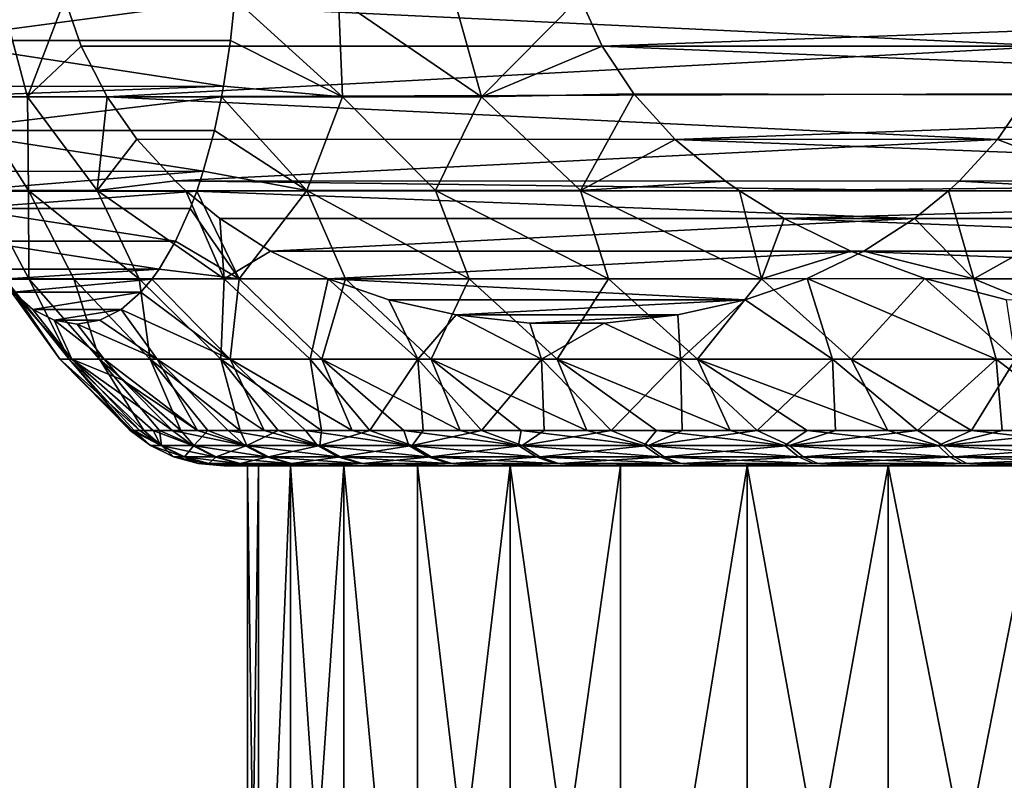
# Model space of a CAD drawing. Header units: metres. Extents: x -150 to 310, y -128 to 84.
# Tile 207 of 256: x 64.41 to 71.37, y 33.88 to 39.25. Entities that reach past the tile are written whole.
import ezdxf

# ---------------------------------------------------------------- set-up
doc = ezdxf.new("R2010")
doc.units = ezdxf.units.M
doc.layers.add('solid_26009703_SW0001', color=7, linetype='CONTINUOUS')

msp = doc.modelspace()

# ---------------------------------------------------------------- linework, layer by layer
at = {"layer": 'solid_26009703_SW0001'}
for points in [[(65.93293, 39.398823, 7.486601), (63.700714, 39.438122, -2.008137), (63.735203, 39.104362, -1.861442)], [(65.901894, 39.105255, 7.354596), (65.93293, 39.398823, 7.486601), (63.735203, 39.104362, -1.861442)], [(64.285271, 39.39843, -4.303117), (64.467827, 38.707348, -4.372815), (64.054222, 38.707348, -2.999562)], [(64.285271, 39.39843, -4.303117), (64.732925, 39.398655, -5.408092), (64.467827, 38.707348, -4.372815)], [(64.732925, 39.398655, -5.408092), (64.848427, 39.06432, -5.516674), (64.467827, 38.707348, -4.372815)], [(71.713104, 39.063911, -11.969803), (64.732925, 39.398655, -5.408092), (71.832237, 39.411186, -12.08179)], [(71.713104, 39.063911, -11.969803), (64.848427, 39.06432, -5.516674), (64.732925, 39.398655, -5.408092)], [(66.694458, 38.707348, 8.230797), (65.93293, 39.398823, 7.486601), (65.901894, 39.105255, 7.354596)], [(66.694458, 38.707348, 8.230797), (66.664818, 39.39843, 8.425296), (65.93293, 39.398823, 7.486601)], [(67.676613, 38.707348, 9.275915), (67.482162, 39.39843, 9.294887), (66.664818, 39.39843, 8.425296)], [(66.694458, 38.707348, 8.230797), (67.676613, 38.707348, 9.275915), (66.664818, 39.39843, 8.425296)], [(67.676613, 38.707348, 9.275915), (68.370743, 39.411201, 10.083296), (67.482162, 39.39843, 9.294887)], [(67.676613, 38.707348, 9.275915), (68.527275, 39.063938, 10.130468), (68.370743, 39.411201, 10.083296)], [(77.699997, 39.398655, 12.894634), (68.370743, 39.411201, 10.083296), (68.527275, 39.063938, 10.130468)], [(77.548218, 39.064339, 12.848897), (77.699997, 39.398655, 12.894634), (68.527275, 39.063938, 10.130468)], [(65.852722, 38.781151, 7.14545), (65.901894, 39.105255, 7.354596), (63.735203, 39.104362, -1.861442)], [(65.852722, 38.781151, 7.14545), (63.735203, 39.104362, -1.861442), (63.78442, 38.780193, -1.652086)], [(65.852722, 38.781151, 7.14545), (66.694458, 38.707348, 8.230797), (65.901894, 39.105255, 7.354596)], [(64.848427, 39.06432, -5.516674), (65.031738, 38.707207, -5.688996), (64.467827, 38.707348, -4.372815)], [(71.713104, 39.063911, -11.969803), (65.031738, 38.707207, -5.688996), (64.848427, 39.06432, -5.516674)], [(71.542503, 38.728016, -11.809426), (65.031738, 38.707207, -5.688996), (71.713104, 39.063911, -11.969803)], [(67.676613, 38.707348, 9.275915), (68.751465, 38.728046, 10.198026), (68.527275, 39.063938, 10.130468)], [(77.307312, 38.707207, 12.776302), (77.548218, 39.064339, 12.848897), (68.527275, 39.063938, 10.130468)], [(77.307312, 38.707207, 12.776302), (68.527275, 39.063938, 10.130468), (68.751465, 38.728046, 10.198026)], [(65.852722, 38.781151, 7.14545), (63.78442, 38.780193, -1.652086), (63.797993, 38.706795, -1.594354)], [(65.852722, 38.781151, 7.14545), (63.797993, 38.706795, -1.594354), (65.838982, 38.706802, 7.086995)], [(65.852722, 38.781151, 7.14545), (65.838982, 38.706802, 7.086995), (66.694458, 38.707348, 8.230797)], [(65.838982, 38.706802, 7.086995), (63.797993, 38.706795, -1.594354), (63.848747, 38.468216, -1.378482)], [(65.788422, 38.469013, 6.871935), (65.838982, 38.706802, 7.086995), (63.848747, 38.468216, -1.378482)], [(64.054222, 38.707348, -2.999562), (64.476067, 38.044098, -3.622504), (64.14505, 38.044098, -2.247864)], [(64.054222, 38.707348, -2.999562), (64.467827, 38.707348, -4.372815), (64.476067, 38.044098, -3.622504)], [(64.467827, 38.707348, -4.372815), (64.959503, 38.044098, -4.95122), (64.476067, 38.044098, -3.622504)], [(64.467827, 38.707348, -4.372815), (65.031738, 38.707207, -5.688996), (64.959503, 38.044098, -4.95122)], [(65.031738, 38.707207, -5.688996), (65.240944, 38.406948, -5.885658), (64.959503, 38.044098, -4.95122)], [(71.320038, 38.406052, -11.600301), (65.031738, 38.707207, -5.688996), (71.542503, 38.728016, -11.809426)], [(71.320038, 38.406052, -11.600301), (65.240944, 38.406948, -5.885658), (65.031738, 38.707207, -5.688996)], [(66.440857, 38.044098, 7.517391), (65.838982, 38.706802, 7.086995), (65.788422, 38.469013, 6.871935)], [(66.440857, 38.044098, 7.517391), (66.694458, 38.707348, 8.230797), (65.838982, 38.706802, 7.086995)], [(66.440857, 38.044098, 7.517391), (67.349678, 38.044098, 8.600533), (66.694458, 38.707348, 8.230797)], [(67.349678, 38.044098, 8.600533), (67.676613, 38.707348, 9.275915), (66.694458, 38.707348, 8.230797)], [(67.349678, 38.044098, 8.600533), (68.374496, 38.044098, 9.574645), (67.676613, 38.707348, 9.275915)], [(68.374496, 38.044098, 9.574645), (68.751465, 38.728046, 10.198026), (67.676613, 38.707348, 9.275915)], [(68.374496, 38.044098, 9.574645), (69.043793, 38.406086, 10.286118), (68.751465, 38.728046, 10.198026)], [(77.307312, 38.707207, 12.776302), (68.751465, 38.728046, 10.198026), (69.043793, 38.406086, 10.286118)], [(77.032425, 38.406971, 12.693464), (77.307312, 38.707207, 12.776302), (69.043793, 38.406086, 10.286118)], [(72.27047, 38.044098, -11.824072), (71.320038, 38.406052, -11.600301), (71.542503, 38.728016, -11.809426)], [(65.710274, 38.18066, 6.539548), (65.788422, 38.469013, 6.871935), (63.848747, 38.468216, -1.378482)], [(65.710274, 38.18066, 6.539548), (63.848747, 38.468216, -1.378482), (63.926884, 38.180069, -1.046128)], [(65.710274, 38.18066, 6.539548), (66.440857, 38.044098, 7.517391), (65.788422, 38.469013, 6.871935)], [(65.240944, 38.406948, -5.885658), (65.510452, 38.112785, -6.139007), (64.959503, 38.044098, -4.95122)], [(71.320038, 38.406052, -11.600301), (65.510452, 38.112785, -6.139007), (65.240944, 38.406948, -5.885658)], [(71.050278, 38.111835, -11.34671), (65.510452, 38.112785, -6.139007), (71.320038, 38.406052, -11.600301)], [(68.374496, 38.044098, 9.574645), (69.398285, 38.111866, 10.392942), (69.043793, 38.406086, 10.286118)], [(76.678276, 38.112812, 12.586742), (77.032425, 38.406971, 12.693464), (69.043793, 38.406086, 10.286118)], [(76.678276, 38.112812, 12.586742), (69.043793, 38.406086, 10.286118), (69.398285, 38.111866, 10.392942)], [(72.27047, 38.044098, -11.824072), (71.050278, 38.111835, -11.34671), (71.320038, 38.406052, -11.600301)], [(65.710274, 38.18066, 6.539548), (63.926884, 38.180069, -1.046128), (63.972435, 38.04155, -0.852363)], [(65.710274, 38.18066, 6.539548), (63.972435, 38.04155, -0.852363), (65.664543, 38.04155, 6.345003)], [(65.710274, 38.18066, 6.539548), (65.664543, 38.04155, 6.345003), (66.440857, 38.044098, 7.517391)], [(65.510452, 38.112785, -6.139007), (65.587097, 38.041771, -6.211057), (64.959503, 38.044098, -4.95122)], [(70.974632, 38.041786, -11.275604), (65.587097, 38.041771, -6.211057), (65.510452, 38.112785, -6.139007)], [(70.974632, 38.041786, -11.275604), (65.510452, 38.112785, -6.139007), (71.050278, 38.111835, -11.34671)], [(68.374496, 38.044098, 9.574645), (69.497726, 38.041786, 10.422909), (69.398285, 38.111866, 10.392942)], [(76.678276, 38.112812, 12.586742), (69.398285, 38.111866, 10.392942), (69.497726, 38.041786, 10.422909)], [(76.678276, 38.112812, 12.586742), (69.497726, 38.041786, 10.422909), (76.577522, 38.041771, 12.55638)], [(72.27047, 38.044098, -11.824072), (70.974632, 38.041786, -11.275604), (71.050278, 38.111835, -11.34671)], [(65.664543, 38.04155, 6.345003), (63.972435, 38.04155, -0.852363), (64.018692, 37.917412, -0.655608)], [(65.618431, 37.917778, 6.14887), (65.664543, 38.04155, 6.345003), (64.018692, 37.917412, -0.655608)], [(64.14505, 38.044098, -2.247864), (64.476967, 37.421936, -2.198106), (64.307335, 37.421936, -0.850841)], [(64.14505, 38.044098, -2.247864), (64.476067, 38.044098, -3.622504), (64.476967, 37.421936, -2.198106)], [(64.476067, 38.044098, -3.622504), (65.257515, 37.421936, -4.794946), (64.794998, 37.421936, -3.518239)], [(64.476067, 38.044098, -3.622504), (64.959503, 38.044098, -4.95122), (65.257515, 37.421936, -4.794946)], [(64.476067, 38.044098, -3.622504), (64.794998, 37.421936, -3.518239), (64.476967, 37.421936, -2.198106)], [(64.959503, 38.044098, -4.95122), (65.858795, 37.421936, -6.012467), (65.257515, 37.421936, -4.794946)], [(64.959503, 38.044098, -4.95122), (65.587097, 38.041771, -6.211057), (65.858795, 37.421936, -6.012467)], [(70.734291, 37.846638, -11.049666), (65.587097, 38.041771, -6.211057), (70.974632, 38.041786, -11.275604)], [(65.587097, 38.041771, -6.211057), (65.826248, 37.8475, -6.435871), (65.858795, 37.421936, -6.012467)], [(70.734291, 37.846638, -11.049666), (65.826248, 37.8475, -6.435871), (65.587097, 38.041771, -6.211057)], [(65.963646, 37.421936, 6.194378), (65.664543, 38.04155, 6.345003), (65.618431, 37.917778, 6.14887)], [(65.963646, 37.421936, 6.194378), (66.440857, 38.044098, 7.517391), (65.664543, 38.04155, 6.345003)], [(65.963646, 37.421936, 6.194378), (66.715782, 37.421936, 7.324897), (66.440857, 38.044098, 7.517391)], [(67.588676, 37.421936, 8.365009), (67.349678, 38.044098, 8.600533), (66.440857, 38.044098, 7.517391)], [(66.715782, 37.421936, 7.324897), (67.588676, 37.421936, 8.365009), (66.440857, 38.044098, 7.517391)], [(68.571564, 37.421936, 9.301876), (68.374496, 38.044098, 9.574645), (67.349678, 38.044098, 8.600533)], [(67.588676, 37.421936, 8.365009), (68.571564, 37.421936, 9.301876), (67.349678, 38.044098, 8.600533)], [(69.652298, 37.421936, 10.123935), (69.497726, 38.041786, 10.422909), (68.374496, 38.044098, 9.574645)], [(68.571564, 37.421936, 9.301876), (69.652298, 37.421936, 10.123935), (68.374496, 38.044098, 9.574645)], [(69.652298, 37.421936, 10.123935), (69.813522, 37.846661, 10.518073), (69.497726, 38.041786, 10.422909)], [(76.577522, 38.041771, 12.55638), (69.497726, 38.041786, 10.422909), (69.813522, 37.846661, 10.518073)], [(76.263298, 37.847527, 12.461691), (76.577522, 38.041771, 12.55638), (69.813522, 37.846661, 10.518073)], [(70.734291, 37.846638, -11.049666), (70.974632, 38.041786, -11.275604), (71.153679, 37.421936, -10.990993)], [(72.27047, 38.044098, -11.824072), (71.153679, 37.421936, -10.990993), (70.974632, 38.041786, -11.275604)], [(72.27047, 38.044098, -11.824072), (72.403137, 37.421936, -11.51524), (71.153679, 37.421936, -10.990993)], [(65.514244, 37.686901, 5.705705), (65.618431, 37.917778, 6.14887), (64.018692, 37.917412, -0.655608)], [(65.514244, 37.686901, 5.705705), (64.018692, 37.917412, -0.655608), (64.122841, 37.686699, -0.212604)], [(65.514244, 37.686901, 5.705705), (65.963646, 37.421936, 6.194378), (65.618431, 37.917778, 6.14887)], [(65.826248, 37.8475, -6.435871), (66.18425, 37.617474, -6.772407), (65.858795, 37.421936, -6.012467)], [(70.734291, 37.846638, -11.049666), (66.18425, 37.617474, -6.772407), (65.826248, 37.8475, -6.435871)], [(70.376251, 37.616768, -10.713093), (66.18425, 37.617474, -6.772407), (70.734291, 37.846638, -11.049666)], [(69.652298, 37.421936, 10.123935), (70.284019, 37.616787, 10.659857), (69.813522, 37.846661, 10.518073)], [(75.792862, 37.6175, 12.319926), (76.263298, 37.847527, 12.461691), (69.813522, 37.846661, 10.518073)], [(75.792862, 37.6175, 12.319926), (69.813522, 37.846661, 10.518073), (70.284019, 37.616787, 10.659857)], [(70.376251, 37.616768, -10.713093), (70.734291, 37.846638, -11.049666), (71.153679, 37.421936, -10.990993)], [(65.514244, 37.686901, 5.705705), (64.122841, 37.686699, -0.212604), (65.397804, 37.48867, 5.210455)], [(65.397804, 37.48867, 5.210455), (64.122841, 37.686699, -0.212604), (64.239243, 37.488567, 0.282486)], [(65.514244, 37.686901, 5.705705), (65.397804, 37.48867, 5.210455), (65.963646, 37.421936, 6.194378)], [(66.18425, 37.617474, -6.772407), (66.591309, 37.421528, -7.155066), (65.858795, 37.421936, -6.012467)], [(70.376251, 37.616768, -10.713093), (66.591309, 37.421528, -7.155066), (66.18425, 37.617474, -6.772407)], [(69.977211, 37.424316, -10.33798), (66.591309, 37.421528, -7.155066), (70.376251, 37.616768, -10.713093)], [(69.652298, 37.421936, 10.123935), (70.808395, 37.424332, 10.817875), (70.284019, 37.616787, 10.659857)], [(69.977211, 37.424316, -10.33798), (70.376251, 37.616768, -10.713093), (71.153679, 37.421936, -10.990993)], [(75.792862, 37.6175, 12.319926), (70.284019, 37.616787, 10.659857), (75.257866, 37.421524, 12.158709)], [(75.257866, 37.421524, 12.158709), (70.284019, 37.616787, 10.659857), (70.808395, 37.424332, 10.817875)], [(65.397804, 37.48867, 5.210455), (64.239243, 37.488567, 0.282486), (64.290283, 37.41832, 0.499602)], [(65.397804, 37.48867, 5.210455), (64.290283, 37.41832, 0.499602), (65.346687, 37.418312, 4.993033)], [(64.290283, 37.41832, 0.499602), (64.307335, 37.421936, -0.850841), (64.697769, 36.853291, 0.076805)], [(64.307335, 37.421936, -0.850841), (64.763374, 36.853291, -1.245109), (64.697769, 36.853291, 0.076805)], [(64.307335, 37.421936, -0.850841), (64.476967, 37.421936, -2.198106), (64.763374, 36.853291, -1.245109)], [(64.476967, 37.421936, -2.198106), (64.976578, 36.853291, -2.551365), (64.763374, 36.853291, -1.245109)], [(64.476967, 37.421936, -2.198106), (64.794998, 37.421936, -3.518239), (64.976578, 36.853291, -2.551365)], [(64.794998, 37.421936, -3.518239), (65.334702, 36.853291, -3.825536), (64.976578, 36.853291, -2.551365)], [(64.794998, 37.421936, -3.518239), (65.257515, 37.421936, -4.794946), (65.334702, 36.853291, -3.825536)], [(65.257515, 37.421936, -4.794946), (65.833229, 36.853291, -5.051599), (65.334702, 36.853291, -3.825536)], [(65.257515, 37.421936, -4.794946), (65.858795, 37.421936, -6.012467), (65.833229, 36.853291, -5.051599)], [(65.397804, 37.48867, 5.210455), (65.346687, 37.418312, 4.993033), (65.963646, 37.421936, 6.194378)], [(65.899879, 36.853291, 5.189997), (65.963646, 37.421936, 6.194378), (65.346687, 37.418312, 4.993033)], [(65.858795, 37.421936, -6.012467), (66.465897, 36.853291, -6.214135), (65.833229, 36.853291, -5.051599)], [(65.858795, 37.421936, -6.012467), (66.591309, 37.421528, -7.155066), (66.465897, 36.853291, -6.214135)], [(65.899879, 36.853291, 5.189997), (66.547623, 36.853291, 6.3442), (65.963646, 37.421936, 6.194378)], [(66.547623, 36.853291, 6.3442), (66.715782, 37.421936, 7.324897), (65.963646, 37.421936, 6.194378)], [(66.591309, 37.421528, -7.155066), (67.224754, 36.853291, -7.298524), (66.465897, 36.853291, -6.214135)], [(66.547623, 36.853291, 6.3442), (67.320526, 36.853291, 7.418622), (66.715782, 37.421936, 7.324897)], [(66.591309, 37.421528, -7.155066), (69.977211, 37.424316, -10.33798), (69.539116, 37.271797, -9.926144)], [(66.591309, 37.421528, -7.155066), (67.020729, 37.272297, -7.558738), (67.224754, 36.853291, -7.298524)], [(66.591309, 37.421528, -7.155066), (69.539116, 37.271797, -9.926144), (67.020729, 37.272297, -7.558738)], [(67.320526, 36.853291, 7.418622), (67.588676, 37.421936, 8.365009), (66.715782, 37.421936, 7.324897)], [(67.320526, 36.853291, 7.418622), (68.20887, 36.853291, 8.39975), (67.588676, 37.421936, 8.365009)], [(68.20887, 36.853291, 8.39975), (68.571564, 37.421936, 9.301876), (67.588676, 37.421936, 8.365009)], [(68.20887, 36.853291, 8.39975), (69.201477, 36.853291, 9.275246), (68.571564, 37.421936, 9.301876)], [(69.201477, 36.853291, 9.275246), (69.652298, 37.421936, 10.123935), (68.571564, 37.421936, 9.301876)], [(69.201477, 36.853291, 9.275246), (70.285866, 36.853291, 10.034101), (69.652298, 37.421936, 10.123935)], [(69.539116, 37.271797, -9.926144), (69.977211, 37.424316, -10.33798), (70.1558, 36.853291, -9.952374)], [(70.285866, 36.853291, 10.034101), (70.808395, 37.424332, 10.817875), (69.652298, 37.421936, 10.123935)], [(69.977211, 37.424316, -10.33798), (71.310005, 36.853291, -10.600121), (70.1558, 36.853291, -9.952374)], [(69.977211, 37.424316, -10.33798), (71.153679, 37.421936, -10.990993), (71.310005, 36.853291, -10.600121)], [(70.285866, 36.853291, 10.034101), (71.448402, 36.853291, 10.66677), (70.808395, 37.424332, 10.817875)], [(75.257866, 37.421524, 12.158709), (70.808395, 37.424332, 10.817875), (71.384079, 37.271812, 10.991355)], [(71.448402, 36.853291, 10.66677), (71.384079, 37.271812, 10.991355), (70.808395, 37.424332, 10.817875)], [(71.153679, 37.421936, -10.990993), (72.529472, 36.853291, -11.114565), (71.310005, 36.853291, -10.600121)], [(71.153679, 37.421936, -10.990993), (72.403137, 37.421936, -11.51524), (72.529472, 36.853291, -11.114565)], [(64.290283, 37.41832, 0.499602), (64.697769, 36.853291, 0.076805), (64.780579, 36.853291, 1.397753)], [(64.367058, 37.327534, 0.826169), (64.290283, 37.41832, 0.499602), (64.780579, 36.853291, 1.397753)], [(65.346687, 37.418312, 4.993033), (64.290283, 37.41832, 0.499602), (64.367058, 37.327534, 0.826169)], [(65.269958, 37.327572, 4.666637), (65.346687, 37.418312, 4.993033), (64.367058, 37.327534, 0.826169)], [(65.899879, 36.853291, 5.189997), (65.346687, 37.418312, 4.993033), (65.269958, 37.327572, 4.666637)], [(65.269958, 37.327572, 4.666637), (64.367058, 37.327534, 0.826169), (64.506332, 37.205521, 1.418551)], [(64.506332, 37.205521, 1.418551), (64.367058, 37.327534, 0.826169), (64.780579, 36.853291, 1.397753)], [(65.130661, 37.205528, 4.074151), (65.269958, 37.327572, 4.666637), (64.506332, 37.205521, 1.418551)], [(65.130661, 37.205528, 4.074151), (65.899879, 36.853291, 5.189997), (65.269958, 37.327572, 4.666637)], [(67.020729, 37.272297, -7.558738), (67.497559, 37.165985, -8.006984), (67.224754, 36.853291, -7.298524)], [(67.020729, 37.272297, -7.558738), (69.539116, 37.271797, -9.926144), (67.497559, 37.165985, -8.006984)], [(67.497559, 37.165985, -8.006984), (69.539116, 37.271797, -9.926144), (69.061935, 37.165596, -9.477571)], [(69.061935, 37.165596, -9.477571), (69.539116, 37.271797, -9.926144), (69.081375, 36.853291, -9.179471)], [(69.539116, 37.271797, -9.926144), (70.1558, 36.853291, -9.952374), (69.081375, 36.853291, -9.179471)], [(65.130661, 37.205528, 4.074151), (64.506332, 37.205521, 1.418551), (64.656784, 37.130245, 2.058514)], [(64.656784, 37.130245, 2.058514), (64.506332, 37.205521, 1.418551), (64.780579, 36.853291, 1.397753)], [(65.130661, 37.205528, 4.074151), (64.656784, 37.130245, 2.058514), (64.980194, 37.130238, 3.434139)], [(65.130661, 37.205528, 4.074151), (64.980194, 37.130238, 3.434139), (65.385437, 36.853291, 3.970526)], [(65.130661, 37.205528, 4.074151), (65.385437, 36.853291, 3.970526), (65.899879, 36.853291, 5.189997)], [(67.497559, 37.165985, -8.006984), (68.10025, 36.853291, -8.29113), (67.224754, 36.853291, -7.298524)], [(67.497559, 37.165985, -8.006984), (68.017967, 37.107975, -8.49619), (68.10025, 36.853291, -8.29113)], [(67.497559, 37.165985, -8.006984), (69.061935, 37.165596, -9.477571), (68.017967, 37.107975, -8.49619)], [(68.017967, 37.107975, -8.49619), (69.061935, 37.165596, -9.477571), (68.541672, 37.107841, -8.9885)], [(68.541672, 37.107841, -8.9885), (69.061935, 37.165596, -9.477571), (69.081375, 36.853291, -9.179471)], [(64.656784, 37.130245, 2.058514), (65.010765, 36.853291, 2.701124), (64.818489, 37.099998, 2.746327)], [(64.980194, 37.130238, 3.434139), (64.656784, 37.130245, 2.058514), (64.818489, 37.099998, 2.746327)], [(64.656784, 37.130245, 2.058514), (64.780579, 36.853291, 1.397753), (65.010765, 36.853291, 2.701124)], [(64.980194, 37.130238, 3.434139), (64.818489, 37.099998, 2.746327), (65.385437, 36.853291, 3.970526)], [(65.385437, 36.853291, 3.970526), (64.818489, 37.099998, 2.746327), (65.010765, 36.853291, 2.701124)], [(68.017967, 37.107975, -8.49619), (68.541672, 37.107841, -8.9885), (68.10025, 36.853291, -8.29113)], [(68.541672, 37.107841, -8.9885), (69.081375, 36.853291, -9.179471), (68.10025, 36.853291, -8.29113)], [(65.261246, 36.349998, 1.242149), (64.780579, 36.853291, 1.397753), (64.697769, 36.853291, 0.076805)], [(65.193466, 36.349998, -0.121588), (64.697769, 36.853291, 0.076805), (64.763374, 36.853291, -1.245109)], [(65.206749, 36.349998, 0.561305), (65.261246, 36.349998, 1.242149), (64.697769, 36.853291, 0.076805)], [(65.193466, 36.349998, -0.121588), (65.206749, 36.349998, 0.561305), (64.697769, 36.853291, 0.076805)], [(65.290558, 36.349998, -1.483553), (64.763374, 36.853291, -1.245109), (64.976578, 36.853291, -2.551365)], [(65.221436, 36.349998, -0.804037), (65.193466, 36.349998, -0.121588), (64.763374, 36.853291, -1.245109)], [(65.290558, 36.349998, -1.483553), (65.221436, 36.349998, -0.804037), (64.763374, 36.853291, -1.245109)], [(65.137016, 36.707268, 2.671442), (65.010765, 36.853291, 2.701124), (64.780579, 36.853291, 1.397753)], [(65.492912, 36.349998, 2.58777), (65.137016, 36.707268, 2.671442), (64.780579, 36.853291, 1.397753)], [(65.35675, 36.349998, 1.91846), (65.492912, 36.349998, 2.58777), (64.780579, 36.853291, 1.397753)], [(65.261246, 36.349998, 1.242149), (65.35675, 36.349998, 1.91846), (64.780579, 36.853291, 1.397753)], [(65.551109, 36.349998, -2.823886), (64.976578, 36.853291, -2.551365), (65.334702, 36.853291, -3.825536)], [(65.400581, 36.349998, -2.157656), (65.290558, 36.349998, -1.483553), (64.976578, 36.853291, -2.551365)], [(65.551109, 36.349998, -2.823886), (65.400581, 36.349998, -2.157656), (64.976578, 36.853291, -2.551365)], [(65.669243, 36.349998, 3.247639), (65.010765, 36.853291, 2.701124), (65.137016, 36.707268, 2.671442)], [(65.669243, 36.349998, 3.247639), (65.385437, 36.853291, 3.970526), (65.010765, 36.853291, 2.701124)], [(65.971321, 36.349998, -4.123042), (65.334702, 36.853291, -3.825536), (65.833229, 36.853291, -5.051599)], [(65.741585, 36.349998, -3.479812), (65.551109, 36.349998, -2.823886), (65.334702, 36.853291, -3.825536)], [(65.971321, 36.349998, -4.123042), (65.741585, 36.349998, -3.479812), (65.334702, 36.853291, -3.825536)], [(66.139664, 36.349998, 4.529462), (65.899879, 36.853291, 5.189997), (65.385437, 36.853291, 3.970526)], [(65.885086, 36.349998, 3.895658), (66.139664, 36.349998, 4.529462), (65.385437, 36.853291, 3.970526)], [(65.669243, 36.349998, 3.247639), (65.885086, 36.349998, 3.895658), (65.385437, 36.853291, 3.970526)], [(66.545067, 36.349998, -5.362079), (65.833229, 36.853291, -5.051599), (66.465897, 36.853291, -6.214135)], [(66.239479, 36.349998, -4.751228), (65.971321, 36.349998, -4.123042), (65.833229, 36.853291, -5.051599)], [(66.545067, 36.349998, -5.362079), (66.239479, 36.349998, -4.751228), (65.833229, 36.853291, -5.051599)], [(66.761169, 36.349998, 5.745236), (66.547623, 36.853291, 6.3442), (65.899879, 36.853291, 5.189997)], [(66.432053, 36.349998, 5.146739), (66.761169, 36.349998, 5.745236), (65.899879, 36.853291, 5.189997)], [(66.139664, 36.349998, 4.529462), (66.432053, 36.349998, 5.146739), (65.899879, 36.853291, 5.189997)], [(66.886986, 36.349998, -5.953363), (66.465897, 36.853291, -6.214135), (67.224754, 36.853291, -7.298524)], [(66.886986, 36.349998, -5.953363), (66.545067, 36.349998, -5.362079), (66.465897, 36.853291, -6.214135)], [(67.524689, 36.349998, 6.877233), (67.320526, 36.853291, 7.418622), (66.547623, 36.853291, 6.3442)], [(67.125824, 36.349998, 6.32277), (67.524689, 36.349998, 6.877233), (66.547623, 36.853291, 6.3442)], [(66.761169, 36.349998, 5.745236), (67.125824, 36.349998, 6.32277), (66.547623, 36.853291, 6.3442)], [(67.263985, 36.349998, -6.522923), (66.886986, 36.349998, -5.953363), (67.224754, 36.853291, -7.298524)], [(67.674675, 36.349998, -7.068678), (67.224754, 36.853291, -7.298524), (68.10025, 36.853291, -8.29113)], [(67.674675, 36.349998, -7.068678), (67.263985, 36.349998, -6.522923), (67.224754, 36.853291, -7.298524)], [(68.41909, 36.349998, 7.908945), (68.20887, 36.853291, 8.39975), (67.320526, 36.853291, 7.418622)], [(67.956299, 36.349998, 7.406602), (68.41909, 36.349998, 7.908945), (67.320526, 36.853291, 7.418622)], [(67.524689, 36.349998, 6.877233), (67.956299, 36.349998, 7.406602), (67.320526, 36.853291, 7.418622)], [(68.117577, 36.349998, -7.58864), (67.674675, 36.349998, -7.068678), (68.10025, 36.853291, -8.29113)], [(68.591057, 36.349998, -8.080912), (68.10025, 36.853291, -8.29113), (69.081375, 36.853291, -9.179471)], [(68.591057, 36.349998, -8.080912), (68.117577, 36.349998, -7.58864), (68.10025, 36.853291, -8.29113)], [(69.431328, 36.349998, 8.825329), (69.201477, 36.853291, 9.275246), (68.20887, 36.853291, 8.39975)], [(68.911362, 36.349998, 8.38243), (69.431328, 36.349998, 8.825329), (68.20887, 36.853291, 8.39975)], [(68.41909, 36.349998, 7.908945), (68.911362, 36.349998, 8.38243), (68.20887, 36.853291, 8.39975)], [(69.093399, 36.349998, -8.543697), (68.591057, 36.349998, -8.080912), (69.081375, 36.853291, -9.179471)], [(69.622765, 36.349998, -8.975309), (69.081375, 36.853291, -9.179471), (70.1558, 36.853291, -9.952374)], [(69.622765, 36.349998, -8.975309), (69.093399, 36.349998, -8.543697), (69.081375, 36.853291, -9.179471)], [(70.546654, 36.349998, 9.613021), (70.285866, 36.853291, 10.034101), (69.201477, 36.853291, 9.275246)], [(69.977089, 36.349998, 9.236026), (70.546654, 36.349998, 9.613021), (69.201477, 36.853291, 9.275246)], [(69.431328, 36.349998, 8.825329), (69.977089, 36.349998, 9.236026), (69.201477, 36.853291, 9.275246)], [(70.177231, 36.349998, -9.374171), (69.622765, 36.349998, -8.975309), (70.1558, 36.853291, -9.952374)], [(70.754761, 36.349998, -9.738828), (70.1558, 36.853291, -9.952374), (71.310005, 36.853291, -10.600121)], [(70.754761, 36.349998, -9.738828), (70.177231, 36.349998, -9.374171), (70.1558, 36.853291, -9.952374)], [(71.137932, 36.349998, 9.954938), (71.448402, 36.853291, 10.66677), (70.285866, 36.853291, 10.034101)], [(70.546654, 36.349998, 9.613021), (71.137932, 36.349998, 9.954938), (70.285866, 36.853291, 10.034101)], [(71.353256, 36.349998, -10.067948), (70.754761, 36.349998, -9.738828), (71.310005, 36.853291, -10.600121)], [(71.137932, 36.349998, 9.954938), (71.748779, 36.349998, 10.260529), (71.448402, 36.853291, 10.66677)], [(71.970535, 36.349998, -10.360332), (71.310005, 36.853291, -10.600121), (72.529472, 36.853291, -11.114565)], [(71.970535, 36.349998, -10.360332), (71.353256, 36.349998, -10.067948), (71.310005, 36.853291, -10.600121)], [(65.669243, 36.349998, 3.247639), (65.137016, 36.707268, 2.671442), (65.492912, 36.349998, 2.58777)], [(65.338066, 36.243534, -0.020131), (65.206749, 36.349998, 0.561305), (65.193466, 36.349998, -0.121588)], [(65.338066, 36.243534, -0.020131), (65.193466, 36.349998, -0.121588), (65.221436, 36.349998, -0.804037)], [(65.411201, 36.243534, 1.275827), (65.261246, 36.349998, 1.242149), (65.206749, 36.349998, 0.561305)], [(65.411201, 36.243534, 1.275827), (65.206749, 36.349998, 0.561305), (65.338066, 36.243534, -0.020131)], [(65.415871, 36.243534, -1.315816), (65.221436, 36.349998, -0.804037), (65.290558, 36.349998, -1.483553)], [(65.338066, 36.243534, -0.020131), (65.221436, 36.349998, -0.804037), (65.415871, 36.243534, -1.315816)], [(65.411201, 36.243534, 1.275827), (65.35675, 36.349998, 1.91846), (65.261246, 36.349998, 1.242149)], [(65.415871, 36.243534, -1.315816), (65.290558, 36.349998, -1.483553), (65.400581, 36.349998, -2.157656)], [(65.634293, 36.243534, 2.554532), (65.492912, 36.349998, 2.58777), (65.35675, 36.349998, 1.91846)], [(65.634293, 36.243534, 2.554532), (65.35675, 36.349998, 1.91846), (65.411201, 36.243534, 1.275827)], [(65.643578, 36.243534, -2.593708), (65.400581, 36.349998, -2.157656), (65.551109, 36.349998, -2.823886)], [(65.415871, 36.243534, -1.315816), (65.400581, 36.349998, -2.157656), (65.643578, 36.243534, -2.593708)], [(66.004326, 36.243534, 3.798691), (65.669243, 36.349998, 3.247639), (65.492912, 36.349998, 2.58777)], [(66.004326, 36.243534, 3.798691), (65.492912, 36.349998, 2.58777), (65.634293, 36.243534, 2.554532)], [(65.643578, 36.243534, -2.593708), (65.551109, 36.349998, -2.823886), (65.741585, 36.349998, -3.479812)], [(65.643578, 36.243534, -2.593708), (65.741585, 36.349998, -3.479812), (66.018097, 36.243534, -3.836524)], [(66.004326, 36.243534, 3.798691), (65.885086, 36.349998, 3.895658), (65.669243, 36.349998, 3.247639)], [(66.018097, 36.243534, -3.836524), (65.741585, 36.349998, -3.479812), (65.971321, 36.349998, -4.123042)], [(66.516296, 36.243534, 4.991478), (66.139664, 36.349998, 4.529462), (65.885086, 36.349998, 3.895658)], [(66.516296, 36.243534, 4.991478), (65.885086, 36.349998, 3.895658), (66.004326, 36.243534, 3.798691)], [(66.018097, 36.243534, -3.836524), (65.971321, 36.349998, -4.123042), (66.239479, 36.349998, -4.751228)], [(66.018097, 36.243534, -3.836524), (66.239479, 36.349998, -4.751228), (66.534363, 36.243534, -5.027457)], [(66.516296, 36.243534, 4.991478), (66.432053, 36.349998, 5.146739), (66.139664, 36.349998, 4.529462)], [(66.534363, 36.243534, -5.027457), (66.239479, 36.349998, -4.751228), (66.545067, 36.349998, -5.362079)], [(67.163277, 36.243534, 6.116765), (66.761169, 36.349998, 5.745236), (66.432053, 36.349998, 5.146739)], [(67.163277, 36.243534, 6.116765), (66.432053, 36.349998, 5.146739), (66.516296, 36.243534, 4.991478)], [(66.534363, 36.243534, -5.027457), (66.545067, 36.349998, -5.362079), (66.886986, 36.349998, -5.953363)], [(66.534363, 36.243534, -5.027457), (66.886986, 36.349998, -5.953363), (67.185402, 36.243534, -6.150403)], [(67.163277, 36.243534, 6.116765), (67.125824, 36.349998, 6.32277), (66.761169, 36.349998, 5.745236)], [(67.185402, 36.243534, -6.150403), (66.886986, 36.349998, -5.953363), (67.263985, 36.349998, -6.522923)], [(67.936523, 36.243534, 7.159334), (67.524689, 36.349998, 6.877233), (67.125824, 36.349998, 6.32277)], [(67.936523, 36.243534, 7.159334), (67.125824, 36.349998, 6.32277), (67.163277, 36.243534, 6.116765)], [(67.185402, 36.243534, -6.150403), (67.263985, 36.349998, -6.522923), (67.674675, 36.349998, -7.068678)], [(67.185402, 36.243534, -6.150403), (67.674675, 36.349998, -7.068678), (67.962402, 36.243534, -7.190176)], [(67.936523, 36.243534, 7.159334), (67.956299, 36.349998, 7.406602), (67.524689, 36.349998, 6.877233)], [(67.962402, 36.243534, -7.190176), (67.674675, 36.349998, -7.068678), (68.117577, 36.349998, -7.58864)], [(68.825569, 36.243534, 8.105083), (67.956299, 36.349998, 7.406602), (67.936523, 36.243534, 7.159334)], [(68.825569, 36.243534, 8.105083), (68.41909, 36.349998, 7.908945), (67.956299, 36.349998, 7.406602)], [(67.962402, 36.243534, -7.190176), (68.117577, 36.349998, -7.58864), (68.591057, 36.349998, -8.080912)], [(67.962402, 36.243534, -7.190176), (68.591057, 36.349998, -8.080912), (68.854858, 36.243534, -8.132713)], [(68.825569, 36.243534, 8.105083), (68.911362, 36.349998, 8.38243), (68.41909, 36.349998, 7.908945)], [(68.854858, 36.243534, -8.132713), (68.591057, 36.349998, -8.080912), (69.093399, 36.349998, -8.543697)], [(69.818405, 36.243534, 8.941227), (68.911362, 36.349998, 8.38243), (68.825569, 36.243534, 8.105083)], [(68.854858, 36.243534, -8.132713), (69.093399, 36.349998, -8.543697), (69.622765, 36.349998, -8.975309)], [(68.854858, 36.243534, -8.132713), (69.622765, 36.349998, -8.975309), (69.8507, 36.243534, -8.965269)], [(69.818405, 36.243534, 8.941227), (69.431328, 36.349998, 8.825329), (68.911362, 36.349998, 8.38243)], [(69.818405, 36.243534, 8.941227), (69.977089, 36.349998, 9.236026), (69.431328, 36.349998, 8.825329)], [(69.8507, 36.243534, -8.965269), (69.622765, 36.349998, -8.975309), (70.177231, 36.349998, -9.374171)], [(70.901596, 36.243534, 9.656455), (69.977089, 36.349998, 9.236026), (69.818405, 36.243534, 8.941227)], [(69.8507, 36.243534, -8.965269), (70.177231, 36.349998, -9.374171), (70.754761, 36.349998, -9.738828)], [(69.8507, 36.243534, -8.965269), (70.754761, 36.349998, -9.738828), (70.936462, 36.243534, -9.676586)], [(70.901596, 36.243534, 9.656455), (70.546654, 36.349998, 9.613021), (69.977089, 36.349998, 9.236026)], [(70.901596, 36.243534, 9.656455), (71.137932, 36.349998, 9.954938), (70.546654, 36.349998, 9.613021)], [(70.936462, 36.243534, -9.676586), (70.754761, 36.349998, -9.738828), (71.353256, 36.349998, -10.067948)], [(72.060501, 36.243534, 10.241096), (71.137932, 36.349998, 9.954938), (70.901596, 36.243534, 9.656455)], [(70.936462, 36.243534, -9.676586), (71.353256, 36.349998, -10.067948), (71.970535, 36.349998, -10.360332)], [(70.936462, 36.243534, -9.676586), (71.970535, 36.349998, -10.360332), (72.097466, 36.243534, -10.257043)], [(72.060501, 36.243534, 10.241096), (71.748779, 36.349998, 10.260529), (71.137932, 36.349998, 9.954938)], [(65.338066, 36.243534, -0.020131), (65.500542, 36.16465, -0.019838), (65.572617, 36.16465, 1.257255)], [(65.338066, 36.243534, -0.020131), (65.415871, 36.243534, -1.315816), (65.500542, 36.16465, -0.019838)], [(65.411201, 36.243534, 1.275827), (65.338066, 36.243534, -0.020131), (65.572617, 36.16465, 1.257255)], [(65.411201, 36.243534, 1.275827), (65.572617, 36.16465, 1.257255), (65.792458, 36.16465, 2.517346)], [(65.634293, 36.243534, 2.554532), (65.411201, 36.243534, 1.275827), (65.792458, 36.16465, 2.517346)], [(65.415871, 36.243534, -1.315816), (65.577225, 36.16465, -1.296662), (65.500542, 36.16465, -0.019838)], [(65.415871, 36.243534, -1.315816), (65.643578, 36.243534, -2.593708), (65.577225, 36.16465, -1.296662)], [(65.643578, 36.243534, -2.593708), (65.801613, 36.16465, -2.555952), (65.577225, 36.16465, -1.296662)], [(66.157104, 36.16465, 3.743394), (65.634293, 36.243534, 2.554532), (65.792458, 36.16465, 2.517346)], [(66.004326, 36.243534, 3.798691), (65.634293, 36.243534, 2.554532), (66.157104, 36.16465, 3.743394)], [(65.643578, 36.243534, -2.593708), (66.018097, 36.243534, -3.836524), (65.801613, 36.16465, -2.555952)], [(66.018097, 36.243534, -3.836524), (66.170677, 36.16465, -3.780677), (65.801613, 36.16465, -2.555952)], [(66.004326, 36.243534, 3.798691), (66.157104, 36.16465, 3.743394), (66.661621, 36.16465, 4.918819)], [(66.516296, 36.243534, 4.991478), (66.004326, 36.243534, 3.798691), (66.661621, 36.16465, 4.918819)], [(66.018097, 36.243534, -3.836524), (66.534363, 36.243534, -5.027457), (66.170677, 36.16465, -3.780677)], [(66.534363, 36.243534, -5.027457), (66.679428, 36.16465, -4.954274), (66.170677, 36.16465, -3.780677)], [(66.516296, 36.243534, 4.991478), (66.661621, 36.16465, 4.918819), (67.299187, 36.16465, 6.027726)], [(67.163277, 36.243534, 6.116765), (66.516296, 36.243534, 4.991478), (67.299187, 36.16465, 6.027726)], [(66.534363, 36.243534, -5.027457), (67.185402, 36.243534, -6.150403), (66.679428, 36.16465, -4.954274)], [(67.185402, 36.243534, -6.150403), (67.320992, 36.16465, -6.060874), (66.679428, 36.16465, -4.954274)], [(67.163277, 36.243534, 6.116765), (67.299187, 36.16465, 6.027726), (68.06118, 36.16465, 7.055118)], [(67.936523, 36.243534, 7.159334), (67.163277, 36.243534, 6.116765), (68.06118, 36.16465, 7.055118)], [(67.185402, 36.243534, -6.150403), (67.962402, 36.243534, -7.190176), (67.320992, 36.16465, -6.060874)], [(67.962402, 36.243534, -7.190176), (68.086678, 36.16465, -7.08551), (67.320992, 36.16465, -6.060874)], [(67.936523, 36.243534, 7.159334), (68.06118, 36.16465, 7.055118), (68.937286, 36.16465, 7.987101)], [(68.825569, 36.243534, 8.105083), (67.936523, 36.243534, 7.159334), (68.937286, 36.16465, 7.987101)], [(67.962402, 36.243534, -7.190176), (68.854858, 36.243534, -8.132713), (68.086678, 36.16465, -7.08551)], [(68.854858, 36.243534, -8.132713), (68.966148, 36.16465, -8.014328), (68.086678, 36.16465, -7.08551)], [(68.825569, 36.243534, 8.105083), (68.937286, 36.16465, 7.987101), (69.915665, 36.16465, 8.811072)], [(69.818405, 36.243534, 8.941227), (68.825569, 36.243534, 8.105083), (69.915665, 36.16465, 8.811072)], [(68.854858, 36.243534, -8.132713), (69.8507, 36.243534, -8.965269), (68.966148, 36.16465, -8.014328)], [(69.8507, 36.243534, -8.965269), (69.947495, 36.16465, -8.834764), (68.966148, 36.16465, -8.014328)], [(69.818405, 36.243534, 8.941227), (69.915665, 36.16465, 8.811072), (70.983093, 36.16465, 9.515889)], [(70.901596, 36.243534, 9.656455), (69.818405, 36.243534, 8.941227), (70.983093, 36.16465, 9.515889)], [(69.8507, 36.243534, -8.965269), (70.936462, 36.243534, -9.676586), (69.947495, 36.16465, -8.834764)], [(70.936462, 36.243534, -9.676586), (71.017448, 36.16465, -9.535727), (69.947495, 36.16465, -8.834764)], [(70.901596, 36.243534, 9.656455), (70.983093, 36.16465, 9.515889), (72.125122, 36.16465, 10.09202)], [(72.060501, 36.243534, 10.241096), (70.901596, 36.243534, 9.656455), (72.125122, 36.16465, 10.09202)], [(70.936462, 36.243534, -9.676586), (72.097466, 36.243534, -10.257043), (71.017448, 36.16465, -9.535727)], [(72.097466, 36.243534, -10.257043), (72.161552, 36.16465, -10.107735), (71.017448, 36.16465, -9.535727)], [(65.500542, 36.16465, -0.019838), (65.674561, 36.11628, -0.019524), (65.745499, 36.11628, 1.237365)], [(65.500542, 36.16465, -0.019838), (65.577225, 36.16465, -1.296662), (65.674561, 36.11628, -0.019524)], [(65.572617, 36.16465, 1.257255), (65.500542, 36.16465, -0.019838), (65.745499, 36.11628, 1.237365)], [(65.572617, 36.16465, 1.257255), (65.745499, 36.11628, 1.237365), (65.961861, 36.11628, 2.47752)], [(65.792458, 36.16465, 2.517346), (65.572617, 36.16465, 1.257255), (65.961861, 36.11628, 2.47752)], [(65.577225, 36.16465, -1.296662), (65.750031, 36.11628, -1.276148), (65.674561, 36.11628, -0.019524)], [(65.577225, 36.16465, -1.296662), (65.801613, 36.16465, -2.555952), (65.750031, 36.11628, -1.276148)], [(65.674561, 36.11628, -0.019524), (65.854988, 36.099998, -0.113448), (65.918404, 36.099998, 1.16367)], [(65.674561, 36.11628, -0.019524), (65.750031, 36.11628, -1.276148), (65.854988, 36.099998, -0.113448)], [(65.745499, 36.11628, 1.237365), (65.674561, 36.11628, -0.019524), (65.918404, 36.099998, 1.16367)], [(65.745499, 36.11628, 1.237365), (65.918404, 36.099998, 1.16367), (66.136795, 36.099998, 2.436393)], [(65.961861, 36.11628, 2.47752), (65.745499, 36.11628, 1.237365), (66.136795, 36.099998, 2.436393)], [(65.801613, 36.16465, -2.555952), (65.970871, 36.11628, -2.515515), (65.750031, 36.11628, -1.276148)], [(65.750031, 36.11628, -1.276148), (65.946892, 36.099998, -1.399054), (65.854988, 36.099998, -0.113448)], [(65.750031, 36.11628, -1.276148), (65.970871, 36.11628, -2.515515), (65.946892, 36.099998, -1.399054)], [(66.32074, 36.11628, 3.684171), (65.792458, 36.16465, 2.517346), (65.961861, 36.11628, 2.47752)], [(66.157104, 36.16465, 3.743394), (65.792458, 36.16465, 2.517346), (66.32074, 36.11628, 3.684171)], [(65.801613, 36.16465, -2.555952), (66.170677, 36.16465, -3.780677), (65.970871, 36.11628, -2.515515)], [(65.854988, 36.099998, -0.113448), (66.09993, 36.099998, -1.268385), (66.022499, 36.099998)], [(65.918404, 36.099998, 1.16367), (65.854988, 36.099998, -0.113448), (66.022499, 36.099998)], [(65.854988, 36.099998, -0.113448), (65.946892, 36.099998, -1.399054), (66.09993, 36.099998, -1.268385)], [(65.918404, 36.099998, 1.16367), (66.022499, 36.099998), (66.09993, 36.099998, 1.268385)], [(66.136795, 36.099998, 2.436393), (65.918404, 36.099998, 1.16367), (66.09993, 36.099998, 1.268385)], [(65.970871, 36.11628, -2.515515), (66.191849, 36.099998, -2.658355), (65.946892, 36.099998, -1.399054)], [(65.946892, 36.099998, -1.399054), (66.326736, 36.099998, -2.505994), (66.09993, 36.099998, -1.268385)], [(65.946892, 36.099998, -1.399054), (66.191849, 36.099998, -2.658355), (66.326736, 36.099998, -2.505994)], [(65.961861, 36.11628, 2.47752), (66.136795, 36.099998, 2.436393), (66.508377, 36.099998, 3.673117)], [(66.32074, 36.11628, 3.684171), (65.961861, 36.11628, 2.47752), (66.508377, 36.099998, 3.673117)], [(66.170677, 36.16465, -3.780677), (66.334099, 36.11628, -3.720863), (65.970871, 36.11628, -2.515515)], [(65.970871, 36.11628, -2.515515), (66.334099, 36.11628, -3.720863), (66.191849, 36.099998, -2.658355)], [(66.09993, 36.099998, -1.268385), (66.0989, 30.6, -1.262992), (66.022499, 30.6)], [(66.09993, 36.099998, -1.268385), (66.022499, 30.6), (66.022499, 36.099998)], [(66.0989, 30.6, 1.262992), (66.022499, 36.099998), (66.022499, 30.6)], [(66.09993, 36.099998, 1.268385), (66.022499, 36.099998), (66.0989, 30.6, 1.262992)], [(66.326736, 36.099998, -2.505994), (66.326973, 30.6, -2.507495), (66.0989, 30.6, -1.262992)], [(66.09993, 36.099998, -1.268385), (66.326736, 36.099998, -2.505994), (66.0989, 30.6, -1.262992)], [(66.326736, 36.099998, 2.505994), (66.0989, 30.6, 1.262992), (66.326973, 30.6, 2.507495)], [(66.326736, 36.099998, 2.505994), (66.09993, 36.099998, 1.268385), (66.0989, 30.6, 1.262992)], [(66.136795, 36.099998, 2.436393), (66.09993, 36.099998, 1.268385), (66.326736, 36.099998, 2.505994)], [(66.508377, 36.099998, 3.673117), (66.136795, 36.099998, 2.436393), (66.326736, 36.099998, 2.505994)], [(66.157104, 36.16465, 3.743394), (66.32074, 36.11628, 3.684171), (66.817276, 36.11628, 4.841)], [(66.661621, 36.16465, 4.918819), (66.157104, 36.16465, 3.743394), (66.817276, 36.11628, 4.841)], [(66.170677, 36.16465, -3.780677), (66.679428, 36.16465, -4.954274), (66.334099, 36.11628, -3.720863)], [(66.334099, 36.11628, -3.720863), (66.588158, 36.099998, -3.884031), (66.191849, 36.099998, -2.658355)], [(66.191849, 36.099998, -2.658355), (66.704155, 36.099998, -3.716635), (66.326736, 36.099998, -2.505994)], [(66.191849, 36.099998, -2.658355), (66.588158, 36.099998, -3.884031), (66.704155, 36.099998, -3.716635)], [(66.817276, 36.11628, 4.841), (66.32074, 36.11628, 3.684171), (66.508377, 36.099998, 3.673117)], [(66.326736, 36.099998, -2.505994), (66.704155, 36.099998, -3.716635), (66.326973, 30.6, -2.507495)], [(66.326736, 36.099998, 2.505994), (66.326973, 30.6, 2.507495), (66.703354, 30.6, 3.715331)], [(66.704155, 36.099998, 3.716635), (66.326736, 36.099998, 2.505994), (66.703354, 30.6, 3.715331)], [(66.508377, 36.099998, 3.673117), (66.326736, 36.099998, 2.505994), (66.704155, 36.099998, 3.716635)], [(66.704155, 36.099998, -3.716635), (66.703354, 30.6, -3.715331), (66.326973, 30.6, -2.507495)], [(66.679428, 36.16465, -4.954274), (66.834801, 36.11628, -4.875894), (66.334099, 36.11628, -3.720863)], [(66.334099, 36.11628, -3.720863), (66.834801, 36.11628, -4.875894), (66.588158, 36.099998, -3.884031)], [(66.817276, 36.11628, 4.841), (66.508377, 36.099998, 3.673117), (67.02066, 36.099998, 4.844717)], [(67.02066, 36.099998, 4.844717), (66.508377, 36.099998, 3.673117), (66.704155, 36.099998, 3.716635)], [(66.834801, 36.11628, -4.875894), (67.128128, 36.099998, -5.048769), (66.588158, 36.099998, -3.884031)], [(66.588158, 36.099998, -3.884031), (67.222321, 36.099998, -4.86781), (66.704155, 36.099998, -3.716635)], [(66.588158, 36.099998, -3.884031), (67.128128, 36.099998, -5.048769), (67.222321, 36.099998, -4.86781)], [(66.661621, 36.16465, 4.918819), (66.817276, 36.11628, 4.841), (67.444756, 36.11628, 5.932362)], [(67.299187, 36.16465, 6.027726), (66.661621, 36.16465, 4.918819), (67.444756, 36.11628, 5.932362)], [(66.679428, 36.16465, -4.954274), (67.320992, 36.16465, -6.060874), (66.834801, 36.11628, -4.875894)], [(66.704155, 36.099998, -3.716635), (67.222595, 30.6, -4.869058), (66.703354, 30.6, -3.715331)], [(66.704155, 36.099998, 3.716635), (66.703354, 30.6, 3.715331), (67.222595, 30.6, 4.869058)], [(66.704155, 36.099998, -3.716635), (67.222321, 36.099998, -4.86781), (67.222595, 30.6, -4.869058)], [(67.222321, 36.099998, 4.86781), (66.704155, 36.099998, 3.716635), (67.222595, 30.6, 4.869058)], [(67.02066, 36.099998, 4.844717), (66.704155, 36.099998, 3.716635), (67.222321, 36.099998, 4.86781)], [(67.444756, 36.11628, 5.932362), (66.817276, 36.11628, 4.841), (67.02066, 36.099998, 4.844717)], [(67.320992, 36.16465, -6.060874), (67.466209, 36.11628, -5.964986), (66.834801, 36.11628, -4.875894)], [(66.834801, 36.11628, -4.875894), (67.466209, 36.11628, -5.964986), (67.128128, 36.099998, -5.048769)], [(67.444756, 36.11628, 5.932362), (67.02066, 36.099998, 4.844717), (67.675774, 36.099998, 5.954702)], [(67.675774, 36.099998, 5.954702), (67.02066, 36.099998, 4.844717), (67.222321, 36.099998, 4.86781)], [(67.466209, 36.11628, -5.964986), (67.804405, 36.099998, -6.141532), (67.128128, 36.099998, -5.048769)], [(67.128128, 36.099998, -5.048769), (67.877968, 36.099998, -5.952891), (67.222321, 36.099998, -4.86781)], [(67.128128, 36.099998, -5.048769), (67.804405, 36.099998, -6.141532), (67.877968, 36.099998, -5.952891)], [(67.222321, 36.099998, -4.86781), (67.877968, 36.099998, -5.952891), (67.222595, 30.6, -4.869058)], [(67.222321, 36.099998, 4.86781), (67.222595, 30.6, 4.869058), (67.877197, 30.6, 5.951912)], [(67.877968, 36.099998, 5.952891), (67.222321, 36.099998, 4.86781), (67.877197, 30.6, 5.951912)], [(67.675774, 36.099998, 5.954702), (67.222321, 36.099998, 4.86781), (67.877968, 36.099998, 5.952891)], [(67.877968, 36.099998, -5.952891), (67.877197, 30.6, -5.951912), (67.222595, 30.6, -4.869058)], [(67.299187, 36.16465, 6.027726), (67.444756, 36.11628, 5.932362), (68.194687, 36.11628, 6.9435)], [(68.06118, 36.16465, 7.055118), (67.299187, 36.16465, 6.027726), (68.194687, 36.11628, 6.9435)], [(67.320992, 36.16465, -6.060874), (68.086678, 36.16465, -7.08551), (67.466209, 36.11628, -5.964986)], [(68.194687, 36.11628, 6.9435), (67.444756, 36.11628, 5.932362), (67.675774, 36.099998, 5.954702)], [(68.086678, 36.16465, -7.08551), (68.219788, 36.11628, -6.973412), (67.466209, 36.11628, -5.964986)], [(67.466209, 36.11628, -5.964986), (68.219788, 36.11628, -6.973412), (67.804405, 36.099998, -6.141532)], [(68.194687, 36.11628, 6.9435), (67.675774, 36.099998, 5.954702), (68.456192, 36.099998, 6.972939)], [(68.456192, 36.099998, 6.972939), (67.675774, 36.099998, 5.954702), (67.877968, 36.099998, 5.952891)], [(68.219788, 36.11628, -6.973412), (68.609268, 36.099998, -7.145576), (67.804405, 36.099998, -6.141532)], [(67.804405, 36.099998, -6.141532), (68.657623, 36.099998, -6.947329), (67.877968, 36.099998, -5.952891)], [(67.804405, 36.099998, -6.141532), (68.609268, 36.099998, -7.145576), (68.657623, 36.099998, -6.947329)], [(68.657623, 36.099998, -6.947329), (68.657524, 30.6, -6.947922), (67.877197, 30.6, -5.951912)], [(67.877968, 36.099998, -5.952891), (68.657623, 36.099998, -6.947329), (67.877197, 30.6, -5.951912)], [(67.877968, 36.099998, 5.952891), (67.877197, 30.6, 5.951912), (68.657524, 30.6, 6.947922)], [(68.657623, 36.099998, 6.947329), (67.877968, 36.099998, 5.952891), (68.657524, 30.6, 6.947922)], [(68.456192, 36.099998, 6.972939), (67.877968, 36.099998, 5.952891), (68.657623, 36.099998, 6.947329)], [(68.06118, 36.16465, 7.055118), (68.194687, 36.11628, 6.9435), (69.056931, 36.11628, 7.860739)], [(68.937286, 36.16465, 7.987101), (68.06118, 36.16465, 7.055118), (69.056931, 36.11628, 7.860739)], [(68.086678, 36.16465, -7.08551), (68.966148, 36.16465, -8.014328), (68.219788, 36.11628, -6.973412)], [(69.056931, 36.11628, 7.860739), (68.194687, 36.11628, 6.9435), (68.456192, 36.099998, 6.972939)], [(68.966148, 36.16465, -8.014328), (69.085335, 36.11628, -7.887535), (68.219788, 36.11628, -6.973412)], [(68.219788, 36.11628, -6.973412), (69.085335, 36.11628, -7.887535), (68.609268, 36.099998, -7.145576)], [(69.056931, 36.11628, 7.860739), (68.456192, 36.099998, 6.972939), (69.357117, 36.099998, 7.893634)], [(68.456192, 36.099998, 6.972939), (68.657623, 36.099998, 6.947329), (69.551727, 36.099998, 7.842151)], [(69.357117, 36.099998, 7.893634), (68.456192, 36.099998, 6.972939), (69.551727, 36.099998, 7.842151)], [(69.085335, 36.11628, -7.887535), (69.525986, 36.099998, -8.043085), (68.609268, 36.099998, -7.145576)], [(68.609268, 36.099998, -7.145576), (69.551727, 36.099998, -7.842151), (68.657623, 36.099998, -6.947329)], [(68.609268, 36.099998, -7.145576), (69.525986, 36.099998, -8.043085), (69.551727, 36.099998, -7.842151)], [(69.551727, 36.099998, -7.842151), (69.552177, 30.6, -7.842559), (68.657524, 30.6, -6.947922)], [(68.657623, 36.099998, -6.947329), (69.551727, 36.099998, -7.842151), (68.657524, 30.6, -6.947922)], [(69.551727, 36.099998, 7.842151), (68.657524, 30.6, 6.947922), (69.552177, 30.6, 7.842559)], [(69.551727, 36.099998, 7.842151), (68.657623, 36.099998, 6.947329), (68.657524, 30.6, 6.947922)], [(68.937286, 36.16465, 7.987101), (69.056931, 36.11628, 7.860739), (70.019836, 36.11628, 8.671675)], [(69.915665, 36.16465, 8.811072), (68.937286, 36.16465, 7.987101), (70.019836, 36.11628, 8.671675)], [(68.966148, 36.16465, -8.014328), (69.947495, 36.16465, -8.834764), (69.085335, 36.11628, -7.887535)], [(70.019836, 36.11628, 8.671675), (69.056931, 36.11628, 7.860739), (69.357117, 36.099998, 7.893634)], [(69.947495, 36.16465, -8.834764), (70.051155, 36.11628, -8.694992), (69.085335, 36.11628, -7.887535)], [(69.085335, 36.11628, -7.887535), (70.051155, 36.11628, -8.694992), (69.525986, 36.099998, -8.043085)], [(70.019836, 36.11628, 8.671675), (69.357117, 36.099998, 7.893634), (70.359497, 36.099998, 8.695765)], [(69.357117, 36.099998, 7.893634), (69.551727, 36.099998, 7.842151), (70.549065, 36.099998, 8.622966)], [(70.359497, 36.099998, 8.695765), (69.357117, 36.099998, 7.893634), (70.549065, 36.099998, 8.622966)], [(70.051155, 36.11628, -8.694992), (70.548836, 36.099998, -8.826695), (69.525986, 36.099998, -8.043085)], [(69.525986, 36.099998, -8.043085), (70.549065, 36.099998, -8.622966), (69.551727, 36.099998, -7.842151)], [(69.525986, 36.099998, -8.043085), (70.548836, 36.099998, -8.826695), (70.549065, 36.099998, -8.622966)], [(69.551727, 36.099998, -7.842151), (70.549065, 36.099998, -8.622966), (69.552177, 30.6, -7.842559)], [(69.551727, 36.099998, 7.842151), (69.552177, 30.6, 7.842559), (70.548096, 30.6, 8.622808)], [(70.549065, 36.099998, 8.622966), (69.551727, 36.099998, 7.842151), (70.548096, 30.6, 8.622808)], [(70.549065, 36.099998, -8.622966), (70.548096, 30.6, -8.622808), (69.552177, 30.6, -7.842559)], [(69.915665, 36.16465, 8.811072), (70.019836, 36.11628, 8.671675), (71.070374, 36.11628, 9.36534)], [(70.983093, 36.16465, 9.515889), (69.915665, 36.16465, 8.811072), (71.070374, 36.11628, 9.36534)], [(69.947495, 36.16465, -8.834764), (71.017448, 36.16465, -9.535727), (70.051155, 36.11628, -8.694992)], [(71.070374, 36.11628, 9.36534), (70.019836, 36.11628, 8.671675), (70.359497, 36.099998, 8.695765)], [(71.017448, 36.16465, -9.535727), (71.104187, 36.11628, -9.384864), (70.051155, 36.11628, -8.694992)], [(70.051155, 36.11628, -8.694992), (71.104187, 36.11628, -9.384864), (70.548836, 36.099998, -8.826695)], [(71.070374, 36.11628, 9.36534), (70.359497, 36.099998, 8.695765), (71.451843, 36.099998, 9.37272)], [(70.359497, 36.099998, 8.695765), (70.549065, 36.099998, 8.622966), (71.629585, 36.099998, 9.276491)], [(71.451843, 36.099998, 9.37272), (70.359497, 36.099998, 8.695765), (71.629585, 36.099998, 9.276491)], [(71.629585, 36.099998, -9.276491), (71.630775, 30.6, -9.277318), (70.548096, 30.6, -8.622808)], [(70.549065, 36.099998, -8.622966), (71.629585, 36.099998, -9.276491), (70.548096, 30.6, -8.622808)], [(70.549065, 36.099998, 8.622966), (70.548096, 30.6, 8.622808), (71.630775, 30.6, 9.277318)], [(71.104187, 36.11628, -9.384864), (71.653717, 36.099998, -9.478251), (70.548836, 36.099998, -8.826695)], [(70.548836, 36.099998, -8.826695), (71.629585, 36.099998, -9.276491), (70.549065, 36.099998, -8.622966)], [(70.548836, 36.099998, -8.826695), (71.653717, 36.099998, -9.478251), (71.629585, 36.099998, -9.276491)], [(71.629585, 36.099998, 9.276491), (70.549065, 36.099998, 8.622966), (71.630775, 30.6, 9.277318)], [(70.983093, 36.16465, 9.515889), (71.070374, 36.11628, 9.36534), (72.194336, 36.11628, 9.932357)], [(72.125122, 36.16465, 10.09202), (70.983093, 36.16465, 9.515889), (72.194336, 36.11628, 9.932357)], [(71.017448, 36.16465, -9.535727), (72.161552, 36.16465, -10.107735), (71.104187, 36.11628, -9.384864)], [(72.194336, 36.11628, 9.932357), (71.070374, 36.11628, 9.36534), (71.451843, 36.099998, 9.37272)], [(72.161552, 36.16465, -10.107735), (72.230194, 36.11628, -9.947823), (71.104187, 36.11628, -9.384864)], [(71.104187, 36.11628, -9.384864), (72.230194, 36.11628, -9.947823), (71.653717, 36.099998, -9.478251)]]:
    msp.add_3dface(points, dxfattribs=at)

doc.saveas('drawing.dxf')
